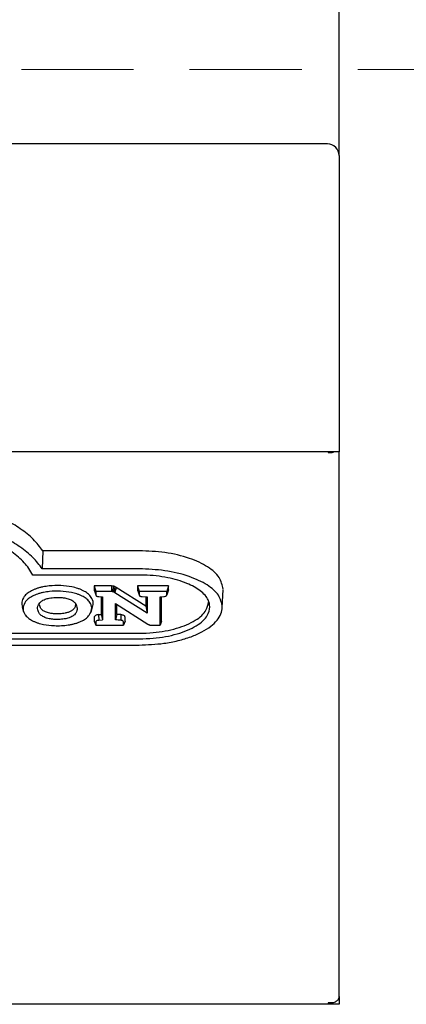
# Model space of a CAD drawing. Header units: inches. Extents: x 35 to 165, y 14 to 115.
# Tile 19 of 39: x 76.35 to 78.42, y 69.33 to 74.61. Entities that reach past the tile are written whole.
import ezdxf

# ---------------------------------------------------------------- set-up
doc = ezdxf.new("R2010")
doc.units = ezdxf.units.IN
doc.header["$LTSCALE"] = 12
doc.header["$MEASUREMENT"] = 0
doc.linetypes.add('HIDDEN', pattern=[0.075, 0.05, -0.025])
doc.layers.add('FORMAT', color=7, linetype='Continuous')
doc.styles.add('SLDTEXTSTYLE0', font='TXT', dxfattribs={"width": 0.75})
doc.dimstyles.new('SLDDIMSTYLE1', dxfattribs={"dimtxt": 1.17, "dimasz": 1.56, "dimexe": 0, "dimexo": 0.0625, "dimgap": 0.2925, "dimtad": 0, "dimtih": 1, "dimtoh": 1, "dimdec": 3, "dimrnd": 1e-09, "dimzin": 12, "dimdsep": 46, "dimlunit": 5, "dimtxsty": 'SLDTEXTSTYLE0', "dimsah": 1, "dimcen": 0.09, "dimadec": 0, "dimazin": 3, "dimtfac": 1, "dimtdec": 3, "dimtofl": 0, "dimtmove": 0, "dimatfit": 3, "dimfxl": 1, "dimfrac": 2, "dimtolj": 1, "dimtzin": 12, "dimarcsym": 0})

# ---------------------------------------------------------------- blocks, each defined once
blk = doc.blocks.new('_D_6')
at = {"layer": 'FORMAT'}
for p, q in [((76.9128, 93.3256), (91.5271, 93.3256)), ((90.0271, 93.3256), (90.0271, 84.7786)), ((90.0271, 74.3401), (90.0271, 82.8871))]:
    blk.add_line(p, q, dxfattribs=at)
for points in [[(90.0271, 93.3256), (89.7871, 91.7656), (90.2671, 91.7656)], [(90.0271, 74.3401), (90.2671, 75.9001), (89.7871, 75.9001)]]:
    blk.add_solid(points, dxfattribs=at)
at = {"layer": 'FORMAT', "insert": (89.0131, 84.3953), "char_height": 1.17, "attachment_point": 1, "style": 'SLDTEXTSTYLE0'}
blk.add_mtext('6A', dxfattribs=at)

msp = doc.modelspace()

# ---------------------------------------------------------------- linework, layer by layer
at = {"color": 7, "linetype": 'Continuous', "lineweight": 25}
for p, q in [((78.0628, 73.8796), (78.0628, 93.9351)), ((78.0003, 73.9421), (76.0003, 73.9421)), ((78.0628, 73.8796), (78.0628, 72.3511)), ((78.0628, 72.3511), (78.0628, 72.2921)), ((78.0628, 72.2921), (56.5628, 72.2921)), ((78.0038, 72.2921), (78.0038, 72.2894)), ((78.0628, 69.3749), (78.0628, 72.2921)), ((76.993, 71.763), (76.4772, 71.763)), ((76.993, 71.6327), (76.4247, 71.6327)), ((76.993, 71.6659), (76.4744, 71.6659)), ((76.837, 71.5745), (76.7525, 71.5745)), ((76.7525, 71.5745), (76.7525, 71.5534)), ((76.7525, 71.5745), (76.7606, 71.5445)), ((76.7525, 71.5534), (76.7606, 71.5274)), ((76.7606, 71.5445), (76.7606, 71.5274)), ((76.837, 71.5445), (76.7606, 71.5445)), ((76.7622, 71.523), (76.7622, 71.5229)), ((77.0363, 71.4279), (76.8633, 71.5383)), ((77.0283, 71.4655), (76.8696, 71.5667)), ((77.1494, 71.5745), (76.9846, 71.5745)), ((76.9846, 71.5745), (76.9846, 71.5534)), ((76.9846, 71.5745), (76.9926, 71.5445)), ((76.9846, 71.5534), (76.9926, 71.5274)), ((77.1413, 71.5445), (76.9926, 71.5445)), ((76.9926, 71.5445), (76.9926, 71.5274)), ((76.9943, 71.5229), (76.9943, 71.5229)), ((77.1398, 71.5229), (77.1398, 71.5231)), ((77.1494, 71.5745), (77.1413, 71.5445)), ((77.1494, 71.5534), (77.1413, 71.5274)), ((77.1413, 71.5274), (77.1413, 71.5445)), ((77.1494, 71.5534), (77.1494, 71.5745)), ((77.4378, 71.458), (77.4416, 71.5533)), ((76.4649, 71.4562), (76.4597, 71.4729)), ((76.7774, 71.5172), (76.7974, 71.5155)), ((76.7894, 71.5162), (76.7894, 71.4218)), ((76.7974, 71.5155), (76.7974, 71.3924)), ((76.8658, 71.4799), (77.0386, 71.37)), ((76.8658, 71.3925), (76.8658, 71.4799)), ((76.8739, 71.4221), (76.8739, 71.4748)), ((77.0099, 71.5171), (77.0363, 71.5153)), ((77.0283, 71.5159), (77.0283, 71.4655)), ((77.0363, 71.5153), (77.0363, 71.4279)), ((77.1048, 71.5155), (77.1249, 71.5172)), ((77.1048, 71.3634), (77.1048, 71.5155)), ((77.1129, 71.3853), (77.1129, 71.5162)), ((76.367, 71.4616), (76.375, 71.4363)), ((76.736, 71.4364), (76.744, 71.4617)), ((76.7756, 71.4206), (76.7894, 71.4218)), ((76.7756, 71.4206), (76.7771, 71.3907)), ((76.7894, 71.4218), (76.7974, 71.3924)), ((76.8739, 71.4221), (76.8658, 71.3925)), ((77.0283, 71.4655), (77.0363, 71.4279)), ((76.7525, 71.4063), (76.7525, 71.3853)), ((76.7525, 71.3853), (76.7606, 71.3634)), ((76.7606, 71.3804), (76.7606, 71.3634)), ((76.7771, 71.3907), (76.7974, 71.3924)), ((76.9176, 71.3853), (76.9095, 71.3634)), ((76.9095, 71.3634), (76.9095, 71.3804)), ((76.9176, 71.3853), (76.9176, 71.4063)), ((77.1129, 71.3853), (77.1048, 71.3634)), ((74.3827, 71.321), (76.993, 71.321)), ((76.7606, 71.3634), (76.9095, 71.3634)), ((77.0657, 71.3634), (77.1048, 71.3634)), ((74.3827, 71.291), (76.993, 71.291)), ((74.3827, 71.2578), (76.993, 71.2578)), ((78.0628, 69.3722), (78.0628, 69.3749)), ((78.0628, 69.3722), (78.0628, 69.3332)), ((78.0038, 69.3332), (72.5193, 69.3332)), ((78.0038, 69.3411), (78.0038, 69.3332)), ((78.0628, 69.3332), (78.0038, 69.3332))]:
    msp.add_line(p, q, dxfattribs=at)
at = {"color": 7, "linetype": 'Continuous', "lineweight": 25, "flags": 128}
for points in [[(76.4772, 71.763), (76.4758, 71.7144), (76.4744, 71.6659)], [(76.8458, 71.5742), (76.8455, 71.5647), (76.8452, 71.5545), (76.8449, 71.5443)], [(76.8553, 71.5729), (76.8541, 71.5628), (76.853, 71.553), (76.8519, 71.5433)], [(76.8635, 71.57), (76.8618, 71.561), (76.8598, 71.5511), (76.8579, 71.5412)], [(76.8696, 71.5667), (76.8676, 71.5578), (76.8654, 71.548), (76.8633, 71.5383)]]:
    msp.add_lwpolyline(points, dxfattribs=at)
at = {"color": 7, "linetype": 'Continuous', "lineweight": 25}
msp.add_arc((78.0003, 73.8796), 0.0625, 0, 90, dxfattribs=at)
for points, knots in [([(78.0038, 72.2894), (78.0118, 72.2885), (78.0233, 72.2871), (78.0324, 72.2909), (78.0353, 72.2921)], [0, 0, 0, 0, 0.683737, 1, 1, 1, 1]), ([(76.4772, 71.763), (76.4616, 71.7838), (76.4304, 71.8252), (76.3613, 71.8803), (76.2794, 71.9295), (76.2145, 71.9557), (76.1817, 71.9689)], [0, 0, 0, 0, 0.257432, 0.514926, 0.754618, 1, 1, 1, 1]), ([(76.4247, 71.6327), (76.4178, 71.6447), (76.3986, 71.6778), (76.3504, 71.7292), (76.2758, 71.7839), (76.1824, 71.8311), (76.076, 71.8689), (75.9599, 71.896), (75.8305, 71.9149), (75.7383, 71.9174), (75.6879, 71.9187)], [0, 0, 0, 0, 0.07443, 0.205747, 0.337024, 0.468546, 0.600059, 0.724974, 0.849908, 1, 1, 1, 1]), ([(76.4744, 71.6659), (76.4589, 71.6866), (76.428, 71.7281), (76.3592, 71.7833), (76.2773, 71.8326), (76.2123, 71.8589), (76.1794, 71.8721)], [0, 0, 0, 0, 0.257235, 0.514535, 0.754384, 1, 1, 1, 1]), ([(77.4417, 71.5571), (77.4375, 71.5785), (77.429, 71.6213), (77.3627, 71.6791), (77.2628, 71.7258), (77.1345, 71.7572), (77.0395, 71.7611), (76.993, 71.763)], [0, 0, 0, 0, 0.189657, 0.379264, 0.57778, 0.793818, 1, 1, 1, 1]), ([(77.4378, 71.4619), (77.4337, 71.483), (77.4253, 71.5254), (77.3597, 71.5826), (77.2607, 71.6289), (77.1335, 71.6601), (77.0392, 71.664), (76.993, 71.6659)], [0, 0, 0, 0, 0.189432, 0.378824, 0.577169, 0.79321, 1, 1, 1, 1]), ([(77.3716, 71.4619), (77.3698, 71.4745), (77.3654, 71.5048), (77.324, 71.5499), (77.2488, 71.5915), (77.1448, 71.6218), (77.0539, 71.6321), (77.0019, 71.6326), (76.993, 71.6327)], [0, 0, 0, 0, 0.133605, 0.3226393, 0.5135436, 0.723544, 0.9528096, 1, 1, 1, 1]), ([(76.6334, 71.5691), (76.6135, 71.572), (76.5739, 71.5779), (76.5198, 71.5762), (76.4893, 71.571), (76.4782, 71.5691)], [0, 0, 0, 0, 0.389714, 0.77753, 1, 1, 1, 1]), ([(76.4171, 71.5488), (76.4129, 71.5465), (76.4045, 71.5419), (76.3904, 71.5319), (76.3829, 71.5236), (76.3779, 71.5181)], [0, 0, 0, 0, 0.254594, 0.50918, 1, 1, 1, 1]), ([(76.4782, 71.5691), (76.4724, 71.5679), (76.461, 71.5654), (76.4451, 71.5606), (76.4302, 71.5552), (76.4215, 71.551), (76.4171, 71.5488)], [0, 0, 0, 0, 0.253038, 0.506112, 0.751626, 1, 1, 1, 1]), ([(76.4812, 71.5394), (76.4755, 71.5382), (76.4641, 71.5357), (76.4438, 71.5296), (76.431, 71.5238), (76.4229, 71.5201)], [0, 0, 0, 0, 0.265165, 0.5303786, 1, 1, 1, 1]), ([(76.6303, 71.5394), (76.6113, 71.5422), (76.5733, 71.5478), (76.5213, 71.5462), (76.4919, 71.5412), (76.4812, 71.5394)], [0, 0, 0, 0, 0.3893177, 0.7766654, 1, 1, 1, 1]), ([(76.6881, 71.5201), (76.6836, 71.5222), (76.6746, 71.5265), (76.6557, 71.5334), (76.6402, 71.5371), (76.6303, 71.5394)], [0, 0, 0, 0, 0.2668495, 0.5337005, 1, 1, 1, 1]), ([(76.6939, 71.5489), (76.6894, 71.551), (76.6804, 71.5553), (76.6607, 71.5626), (76.6442, 71.5665), (76.6334, 71.5691)], [0, 0, 0, 0, 0.255048, 0.510095, 1, 1, 1, 1]), ([(76.7331, 71.5181), (76.7307, 71.5209), (76.7258, 71.5266), (76.7138, 71.5374), (76.7018, 71.5443), (76.6939, 71.5489)], [0, 0, 0, 0, 0.254076, 0.508181, 1, 1, 1, 1]), ([(76.7525, 71.5534), (76.7526, 71.5515), (76.7526, 71.5493), (76.7547, 71.5475), (76.7548, 71.5474)], [0, 0, 0, 0, 0.924838, 1, 1, 1, 1]), ([(76.7606, 71.5274), (76.7608, 71.5259), (76.7612, 71.5234), (76.7649, 71.5203), (76.7701, 71.5181), (76.7747, 71.5175), (76.7774, 71.5172)], [0, 0, 0, 0, 0.3105156, 0.5151957, 0.7201095, 1, 1, 1, 1]), ([(76.8458, 71.5742), (76.845, 71.5743), (76.8434, 71.5744), (76.8404, 71.5745), (76.8383, 71.5745), (76.837, 71.5745)], [0, 0, 0, 0, 0.278574, 0.557167, 1, 1, 1, 1]), ([(76.8449, 71.5443), (76.8441, 71.5443), (76.8424, 71.5444), (76.8397, 71.5445), (76.8379, 71.5445), (76.837, 71.5445)], [0, 0, 0, 0, 0.3101519, 0.6547237, 1, 1, 1, 1]), ([(76.8519, 71.5433), (76.851, 71.5435), (76.8495, 71.5438), (76.8472, 71.5441), (76.8457, 71.5442), (76.8449, 71.5443)], [0, 0, 0, 0, 0.36949, 0.683027, 1, 1, 1, 1]), ([(76.8553, 71.5729), (76.8545, 71.5731), (76.8529, 71.5734), (76.8497, 71.5739), (76.8473, 71.5741), (76.8458, 71.5742)], [0, 0, 0, 0, 0.2696491, 0.5394276, 1, 1, 1, 1]), ([(76.8579, 71.5412), (76.8572, 71.5415), (76.856, 71.5421), (76.8539, 71.5428), (76.8525, 71.5431), (76.8519, 71.5433)], [0, 0, 0, 0, 0.366894, 0.682159, 1, 1, 1, 1]), ([(76.8635, 71.57), (76.8629, 71.5703), (76.8616, 71.571), (76.8588, 71.572), (76.8567, 71.5725), (76.8553, 71.5729)], [0, 0, 0, 0, 0.267381, 0.534767, 1, 1, 1, 1]), ([(76.8633, 71.5383), (76.8628, 71.5386), (76.8617, 71.5392), (76.8599, 71.5402), (76.8586, 71.5408), (76.8579, 71.5412)], [0, 0, 0, 0, 0.303671, 0.607098, 1, 1, 1, 1]), ([(76.8696, 71.5667), (76.8691, 71.567), (76.8681, 71.5676), (76.8661, 71.5688), (76.8645, 71.5695), (76.8635, 71.57)], [0, 0, 0, 0, 0.2679017, 0.535736, 1, 1, 1, 1]), ([(76.9846, 71.5534), (76.9847, 71.5515), (76.9847, 71.5493), (76.9868, 71.5476), (76.987, 71.5474)], [0, 0, 0, 0, 0.915178, 1, 1, 1, 1]), ([(76.9926, 71.5274), (76.9929, 71.5259), (76.9933, 71.5234), (76.997, 71.5203), (77.0024, 71.5181), (77.0071, 71.5175), (77.0099, 71.5171)], [0, 0, 0, 0, 0.307809, 0.509128, 0.710575, 1, 1, 1, 1]), ([(77.1249, 71.5172), (77.1278, 71.5176), (77.1327, 71.5183), (77.1377, 71.5207), (77.1408, 71.5237), (77.1412, 71.5261), (77.1413, 71.5274)], [0, 0, 0, 0, 0.311864, 0.514821, 0.717673, 1, 1, 1, 1]), ([(77.1471, 71.5474), (77.1472, 71.5475), (77.1488, 71.5488), (77.1492, 71.551), (77.1494, 71.5529), (77.1494, 71.5534)], [0, 0, 0, 0, 0.042517, 0.749607, 1, 1, 1, 1]), ([(76.3779, 71.5181), (76.3717, 71.5077), (76.3607, 71.4891), (76.3662, 71.47), (76.3687, 71.4617)], [0, 0, 0, 0, 0.563221, 1, 1, 1, 1]), ([(76.3854, 71.4907), (76.3799, 71.4807), (76.369, 71.4607), (76.3732, 71.4352), (76.3826, 71.4213), (76.3854, 71.4171)], [0, 0, 0, 0, 0.4133128, 0.8247867, 1, 1, 1, 1]), ([(76.4229, 71.5201), (76.4187, 71.5178), (76.4103, 71.5132), (76.3969, 71.5035), (76.3899, 71.4957), (76.3854, 71.4907)], [0, 0, 0, 0, 0.26622, 0.532433, 1, 1, 1, 1]), ([(76.4573, 71.4289), (76.4538, 71.4368), (76.4485, 71.449), (76.4504, 71.4661), (76.4549, 71.4746), (76.4573, 71.4789)], [0, 0, 0, 0, 0.478629, 0.735913, 1, 1, 1, 1]), ([(76.4573, 71.4789), (76.4595, 71.4818), (76.4632, 71.4866), (76.4706, 71.4927), (76.4758, 71.4958), (76.4784, 71.4974)], [0, 0, 0, 0, 0.436299, 0.715938, 1, 1, 1, 1]), ([(76.4784, 71.4974), (76.4822, 71.4992), (76.4888, 71.5025), (76.5002, 71.5064), (76.5078, 71.5081), (76.5116, 71.509)], [0, 0, 0, 0, 0.38509, 0.689708, 1, 1, 1, 1]), ([(76.5116, 71.509), (76.5227, 71.5106), (76.5456, 71.514), (76.5764, 71.5131), (76.594, 71.5101), (76.6, 71.509)], [0, 0, 0, 0, 0.382521, 0.789279, 1, 1, 1, 1]), ([(76.6, 71.509), (76.6046, 71.508), (76.613, 71.506), (76.624, 71.502), (76.6299, 71.4989), (76.6329, 71.4974)], [0, 0, 0, 0, 0.373398, 0.683441, 1, 1, 1, 1]), ([(76.6329, 71.4974), (76.6362, 71.4953), (76.6424, 71.4916), (76.6492, 71.4853), (76.6523, 71.481), (76.6538, 71.4789)], [0, 0, 0, 0, 0.366389, 0.680578, 1, 1, 1, 1]), ([(76.6528, 71.4802), (76.6529, 71.477), (76.6531, 71.4688), (76.6488, 71.4609), (76.6462, 71.4561)], [0, 0, 0, 0, 0.392696, 1, 1, 1, 1]), ([(76.6538, 71.4789), (76.6572, 71.4711), (76.6625, 71.459), (76.6608, 71.442), (76.6562, 71.4332), (76.6538, 71.4288)], [0, 0, 0, 0, 0.467357, 0.730176, 1, 1, 1, 1]), ([(76.7256, 71.4906), (76.7232, 71.4935), (76.7183, 71.4992), (76.7066, 71.5094), (76.6953, 71.5159), (76.6881, 71.5201)], [0, 0, 0, 0, 0.26583, 0.531717, 1, 1, 1, 1]), ([(76.7256, 71.4171), (76.7313, 71.4275), (76.7425, 71.4483), (76.7371, 71.4738), (76.7279, 71.4873), (76.7256, 71.4906)], [0, 0, 0, 0, 0.429475, 0.857528, 1, 1, 1, 1]), ([(76.7415, 71.462), (76.7435, 71.4661), (76.7507, 71.481), (76.7449, 71.5006), (76.7355, 71.5146), (76.7331, 71.5181)], [0, 0, 0, 0, 0.222045, 0.805994, 1, 1, 1, 1]), ([(76.993, 71.321), (77.0181, 71.3217), (77.0876, 71.3235), (77.1966, 71.3441), (77.2968, 71.3862), (77.3548, 71.4378), (77.3609, 71.4729), (77.3635, 71.4878)], [0, 0, 0, 0, 0.136317, 0.3785084, 0.6179547, 0.8382314, 1, 1, 1, 1]), ([(76.3854, 71.4171), (76.3878, 71.4143), (76.3927, 71.4085), (76.4044, 71.3984), (76.4157, 71.3919), (76.4229, 71.3878)], [0, 0, 0, 0, 0.26662, 0.533269, 1, 1, 1, 1]), ([(76.4784, 71.4104), (76.4751, 71.4124), (76.469, 71.4161), (76.4621, 71.4225), (76.4589, 71.4267), (76.4573, 71.4289)], [0, 0, 0, 0, 0.362009, 0.678511, 1, 1, 1, 1]), ([(76.4844, 71.4391), (76.4814, 71.4409), (76.4757, 71.4444), (76.4693, 71.4502), (76.4664, 71.4542), (76.4649, 71.4562)], [0, 0, 0, 0, 0.361609, 0.67833, 1, 1, 1, 1]), ([(76.5147, 71.4285), (76.5103, 71.4295), (76.5026, 71.4313), (76.4925, 71.435), (76.4871, 71.4377), (76.4844, 71.4391)], [0, 0, 0, 0, 0.383532, 0.68863, 1, 1, 1, 1]), ([(76.5558, 71.4248), (76.5489, 71.4249), (76.5385, 71.4252), (76.5247, 71.4267), (76.518, 71.4279), (76.5147, 71.4285)], [0, 0, 0, 0, 0.490858, 0.743924, 1, 1, 1, 1]), ([(76.5969, 71.4285), (76.592, 71.4277), (76.583, 71.4261), (76.5691, 71.425), (76.5603, 71.4249), (76.5558, 71.4248)], [0, 0, 0, 0, 0.368207, 0.682002, 1, 1, 1, 1]), ([(76.6269, 71.439), (76.6248, 71.4378), (76.6205, 71.4356), (76.6107, 71.4318), (76.6024, 71.4298), (76.5969, 71.4285)], [0, 0, 0, 0, 0.253498, 0.506993, 1, 1, 1, 1]), ([(76.6462, 71.4561), (76.6439, 71.4531), (76.6404, 71.4485), (76.6334, 71.4429), (76.6291, 71.4403), (76.6269, 71.439)], [0, 0, 0, 0, 0.489351, 0.742994, 1, 1, 1, 1]), ([(76.6538, 71.4288), (76.6516, 71.4259), (76.648, 71.4211), (76.6406, 71.415), (76.6355, 71.4119), (76.6329, 71.4103)], [0, 0, 0, 0, 0.437316, 0.716483, 1, 1, 1, 1]), ([(76.6883, 71.3878), (76.6925, 71.3901), (76.7008, 71.3947), (76.7142, 71.4043), (76.7212, 71.4122), (76.7256, 71.4171)], [0, 0, 0, 0, 0.266942, 0.533875, 1, 1, 1, 1]), ([(76.7756, 71.4206), (76.7727, 71.4202), (76.767, 71.4195), (76.7597, 71.4168), (76.7548, 71.4131), (76.7527, 71.4094), (76.7526, 71.4072), (76.7525, 71.4063)], [0, 0, 0, 0, 0.223358, 0.442061, 0.661169, 0.875391, 1, 1, 1, 1]), ([(76.8962, 71.4204), (76.8952, 71.4205), (76.8933, 71.4207), (76.8894, 71.421), (76.8829, 71.4215), (76.8774, 71.4218), (76.8739, 71.4221)], [0, 0, 0, 0, 0.131579, 0.262535, 0.524417, 1, 1, 1, 1]), ([(76.8962, 71.4204), (76.8959, 71.4166), (76.8956, 71.4119), (76.8951, 71.4052), (76.8948, 71.4014), (76.8944, 71.3962), (76.8941, 71.3929), (76.894, 71.3905)], [0, 0, 0, 0, 0.380712, 0.475853, 0.66621, 0.761397, 1, 1, 1, 1]), ([(76.9176, 71.4063), (76.9172, 71.4083), (76.9167, 71.4117), (76.9117, 71.416), (76.9049, 71.419), (76.8991, 71.4199), (76.8962, 71.4204)], [0, 0, 0, 0, 0.3050016, 0.532397, 0.7602761, 1, 1, 1, 1]), ([(76.993, 71.2578), (77.0377, 71.2595), (77.1095, 71.2623), (77.2019, 71.2806), (77.2708, 71.3011), (77.3301, 71.3272), (77.3773, 71.357), (77.4113, 71.3898), (77.4336, 71.4248), (77.4364, 71.4493), (77.4378, 71.4619)], [0, 0, 0, 0, 0.199375, 0.320613, 0.441814, 0.557623, 0.673369, 0.780527, 0.887641, 1, 1, 1, 1]), ([(76.993, 71.291), (77.0181, 71.2917), (77.0885, 71.2935), (77.1995, 71.3142), (77.3021, 71.3571), (77.3623, 71.4099), (77.3688, 71.4463), (77.3716, 71.4619)], [0, 0, 0, 0, 0.133255, 0.375018, 0.614014, 0.834419, 1, 1, 1, 1]), ([(76.4229, 71.3878), (76.4274, 71.3856), (76.4364, 71.3813), (76.4554, 71.3744), (76.4711, 71.3707), (76.4812, 71.3683)], [0, 0, 0, 0, 0.2646695, 0.5293286, 1, 1, 1, 1]), ([(76.5116, 71.3988), (76.5069, 71.3999), (76.4984, 71.4019), (76.4873, 71.4059), (76.4814, 71.4089), (76.4784, 71.4104)], [0, 0, 0, 0, 0.384255, 0.689017, 1, 1, 1, 1]), ([(76.4812, 71.3683), (76.5004, 71.3656), (76.5434, 71.3595), (76.5958, 71.3619), (76.6246, 71.3673), (76.6303, 71.3683)], [0, 0, 0, 0, 0.393604, 0.879296, 1, 1, 1, 1]), ([(76.5558, 71.3948), (76.5496, 71.3949), (76.539, 71.3951), (76.5241, 71.3966), (76.5158, 71.3981), (76.5116, 71.3988)], [0, 0, 0, 0, 0.413529, 0.704575, 1, 1, 1, 1]), ([(76.6, 71.3988), (76.5947, 71.3979), (76.585, 71.3962), (76.5701, 71.395), (76.5606, 71.3949), (76.5558, 71.3948)], [0, 0, 0, 0, 0.368497, 0.682119, 1, 1, 1, 1]), ([(76.6329, 71.4103), (76.6297, 71.4087), (76.6234, 71.4054), (76.6122, 71.4016), (76.6041, 71.3998), (76.6, 71.3988)], [0, 0, 0, 0, 0.341655, 0.667079, 1, 1, 1, 1]), ([(76.6303, 71.3683), (76.636, 71.3696), (76.6473, 71.3721), (76.6675, 71.3782), (76.6802, 71.3841), (76.6883, 71.3878)], [0, 0, 0, 0, 0.265699, 0.531425, 1, 1, 1, 1]), ([(76.7771, 71.3907), (76.7746, 71.3903), (76.7702, 71.3897), (76.765, 71.3876), (76.7616, 71.3848), (76.7606, 71.3822), (76.7606, 71.3807), (76.7606, 71.3804)], [0, 0, 0, 0, 0.262346, 0.468385, 0.674696, 0.936032, 1, 1, 1, 1]), ([(76.894, 71.3905), (76.8933, 71.3906), (76.8919, 71.3908), (76.8877, 71.3911), (76.879, 71.3917), (76.871, 71.3922), (76.8658, 71.3925)], [0, 0, 0, 0, 0.075213, 0.149348, 0.445903, 1, 1, 1, 1]), ([(76.9095, 71.3804), (76.9093, 71.3819), (76.9089, 71.3843), (76.9055, 71.3874), (76.9009, 71.3894), (76.8968, 71.3902), (76.8944, 71.3905), (76.894, 71.3905)], [0, 0, 0, 0, 0.3154294, 0.5291194, 0.7434893, 0.9481411, 1, 1, 1, 1]), ([(77.0386, 71.37), (77.0397, 71.3693), (77.0419, 71.368), (77.0458, 71.3662), (77.0489, 71.3653), (77.0505, 71.3648)], [0, 0, 0, 0, 0.3243793, 0.6579349, 1, 1, 1, 1]), ([(77.0505, 71.3648), (77.0521, 71.3645), (77.0554, 71.3638), (77.0606, 71.3634), (77.064, 71.3634), (77.0657, 71.3634)], [0, 0, 0, 0, 0.343022, 0.668802, 1, 1, 1, 1]), ([(78.0628, 69.3749), (78.062, 69.3696), (78.0602, 69.3591), (78.0465, 69.3466), (78.027, 69.3391), (78.0116, 69.3404), (78.0038, 69.3411)], [0, 0, 0, 0, 0.249996, 0.499999, 0.75, 1, 1, 1, 1])]:
    msp.add_open_spline(points, degree=3, knots=knots, dxfattribs=at)
at = {"layer": 'FORMAT', "linetype": 'HIDDEN', "lineweight": 18}
msp.add_line((38.5628, 74.3401), (117.3189, 74.3401), dxfattribs=at)

# ---------------------------------------------------------------- dimensions: what is measured, and where the dimension line sits
at = {"layer": 'FORMAT'}
dim = msp.add_linear_dim(base=(90.0271, 74.3401), p1=(76.3128, 93.3256), p2=(117.3189, 74.3401), angle=90, text='6A', dimstyle='SLDDIMSTYLE1', dxfattribs=at)
dim.commit()
dim.dimension.update_dxf_attribs({"geometry": '_D_6', "text_midpoint": (90.0271, 83.8328), "dimtype": 160})

doc.saveas('drawing.dxf')
